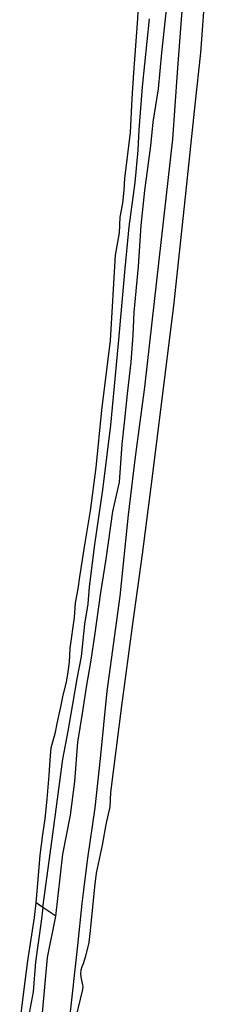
# Model space of a CAD drawing. Header units: metres. Extents: x 102000 to 105000, y 414600 to 420766.
# Tile 71 of 256: x 102902 to 102955, y 417251 to 417517. Entities that reach past the tile are written whole.
import ezdxf

# ---------------------------------------------------------------- set-up
doc = ezdxf.new("R2010")
doc.units = ezdxf.units.M
doc.layers.get('0').update_dxf_attribs({"color": 8})

msp = doc.modelspace()

# ---------------------------------------------------------------- linework, layer by layer
for p, q in [((102954.94, 417567.03), (102951.48, 417515.66)), ((102933.98, 417516.25), (102935, 417532.24)), ((102946.16, 417523.46), (102944.68, 417502.91)), ((102940.51, 417508.27), (102941.85, 417520.81)), ((102932.94, 417502.82), (102933.98, 417516.25)), ((102935.33, 417499.06), (102937.18, 417517.45)), ((102951.48, 417515.66), (102950.93, 417508.2)), ((102939.64, 417498.51), (102940.51, 417508.27)), ((102950.93, 417508.2), (102949.4, 417494.16)), ((102932.51, 417495.92), (102932.94, 417502.82)), ((102944.68, 417502.91), (102943.42, 417484.91)), ((102934.44, 417487.46), (102935.33, 417499.06)), ((102938.15, 417489.48), (102939.64, 417498.51)), ((102932.1, 417486.71), (102932.51, 417495.92)), ((102949.4, 417494.16), (102946.98, 417471.05)), ((102937.54, 417483.06), (102938.15, 417489.48)), ((102930.53, 417474.27), (102932.1, 417486.71)), ((102934.09, 417481.91), (102934.44, 417487.46)), ((102943.42, 417484.91), (102937.8, 417435.4)), ((102933.3, 417473.14), (102934.09, 417481.91)), ((102935.93, 417470.99), (102937.54, 417483.06)), ((102930.34, 417471.15), (102930.53, 417474.27)), ((102931.75, 417461.22), (102933.3, 417473.14)), ((102929.96, 417467.55), (102930.34, 417471.15)), ((102934.97, 417461.58), (102935.93, 417470.99)), ((102946.98, 417471.05), (102943.72, 417440.63)), ((102929.31, 417463.79), (102929.96, 417467.55)), ((102929.1, 417459.54), (102929.31, 417463.79)), ((102928.05, 417453.51), (102929.1, 417459.54)), ((102930.66, 417449.95), (102931.75, 417461.22)), ((102934.19, 417450.46), (102934.97, 417461.58)), ((102926.63, 417430.42), (102928.05, 417453.51)), ((102928.83, 417429.61), (102930.66, 417449.95)), ((102933.07, 417438.1), (102934.19, 417450.46)), ((102943.72, 417440.63), (102937.87, 417393.71)), ((102932.81, 417431.91), (102933.07, 417438.1)), ((102937.8, 417435.4), (102935.83, 417417.8)), ((102924.29, 417411.59), (102926.63, 417430.42)), ((102932.25, 417424.64), (102932.81, 417431.91)), ((102926.76, 417407.59), (102928.83, 417429.61)), ((102931.27, 417416.01), (102932.25, 417424.64)), ((102935.83, 417417.8), (102933.28, 417398.26)), ((102930.58, 417408.98), (102931.27, 417416.01)), ((102922.83, 417396.09), (102924.29, 417411.59)), ((102929.8, 417402.45), (102930.58, 417408.98)), ((102924.6, 417390.12), (102926.76, 417407.59)), ((102929.1, 417392.12), (102929.8, 417402.45)), ((102933.28, 417398.26), (102931.42, 417383.36)), ((102921.24, 417384.36), (102922.83, 417396.09)), ((102937.87, 417393.71), (102935.17, 417372.69)), ((102927.29, 417384.24), (102929.1, 417392.12)), ((102922.47, 417375.28), (102924.6, 417390.12)), ((102919.82, 417375.7), (102921.24, 417384.36)), ((102925.47, 417371.3), (102927.29, 417384.24)), ((102931.42, 417383.36), (102929.16, 417361.36)), ((102918.38, 417366.52), (102919.82, 417375.7)), ((102921.04, 417363.89), (102922.47, 417375.28)), ((102935.17, 417372.69), (102932.6, 417353.87)), ((102924.08, 417362.33), (102925.47, 417371.3)), ((102917.94, 417363.32), (102918.38, 417366.52)), ((102920.63, 417359.25), (102921.04, 417363.89)), ((102917.24, 417359.5), (102917.94, 417363.32)), ((102922.4, 417350.73), (102924.08, 417362.33)), ((102929.16, 417361.36), (102925.68, 417335.64)), ((102916.98, 417355.55), (102917.24, 417359.5)), ((102919.7, 417353.76), (102920.63, 417359.25)), ((102915.8, 417347.24), (102916.98, 417355.55)), ((102918.85, 417345.03), (102919.7, 417353.76)), ((102932.6, 417353.87), (102929.62, 417331.69)), ((102921.49, 417344), (102922.4, 417350.73)), ((102915.61, 417343.51), (102915.8, 417347.24)), ((102917.71, 417338.99), (102918.85, 417345.03)), ((102915.28, 417340.84), (102915.61, 417343.51)), ((102920.16, 417336.74), (102921.49, 417344)), ((102914.78, 417338.03), (102915.28, 417340.84)), ((102913.87, 417334.54), (102914.78, 417338.03)), ((102916.54, 417332.16), (102917.71, 417338.99)), ((102913.28, 417331.36), (102913.87, 417334.54)), ((102919.11, 417329.61), (102920.16, 417336.74)), ((102925.68, 417335.64), (102923.92, 417317.47)), ((102915.26, 417324.81), (102916.54, 417332.16)), ((102929.62, 417331.69), (102926.67, 417308.2)), ((102912.32, 417326.93), (102913.28, 417331.36)), ((102917.85, 417321.8), (102919.11, 417329.61)), ((102911.79, 417324.59), (102912.32, 417326.93)), ((102910.7, 417320.34), (102911.79, 417324.59)), ((102913.85, 417317.28), (102915.26, 417324.81)), ((102917.05, 417311.19), (102917.85, 417321.8)), ((102910.4, 417316.96), (102910.7, 417320.34)), ((102910.15, 417312.91), (102910.4, 417316.96)), ((102910.9, 417295.62), (102913.85, 417317.28)), ((102923.92, 417317.47), (102922.42, 417304.07)), ((102909.59, 417306.44), (102910.15, 417312.91)), ((102915.9, 417302.15), (102917.05, 417311.19)), ((102926.67, 417308.2), (102926.53, 417304.39)), ((102909.04, 417301.11), (102909.59, 417306.44)), ((102922.42, 417304.07), (102920.4, 417289.86)), ((102926.53, 417304.39), (102925.39, 417299.55)), ((102908.41, 417296.9), (102909.04, 417301.11)), ((102913.82, 417291.54), (102915.9, 417302.15)), ((102925.39, 417299.55), (102924.39, 417293.96)), ((102907.66, 417291.28), (102908.41, 417296.9)), ((102908.39, 417277.17), (102910.9, 417295.62)), ((102924.39, 417293.96), (102922.84, 417286.42)), ((102907.25, 417285.76), (102907.66, 417291.28)), ((102911.9, 417274.78), (102913.82, 417291.54)), ((102920.4, 417289.86), (102919.38, 417281.86)), ((102922.84, 417286.42), (102922.33, 417282.73)), ((102906.64, 417278.37), (102907.25, 417285.76)), ((102919.38, 417281.86), (102918.96, 417278.18)), ((102922.33, 417282.73), (102921.16, 417270.96)), ((102906.16, 417274.43), (102906.64, 417278.37)), ((102908.39, 417277.17), (102906.64, 417278.37)), ((102908.39, 417277.17), (102907.96, 417273.39)), ((102911.9, 417274.78), (102908.39, 417277.17)), ((102918.96, 417278.18), (102917.79, 417266.85)), ((102904.32, 417262.76), (102906.16, 417274.43)), ((102907.96, 417273.39), (102906.4, 417262.46)), ((102909.68, 417263.64), (102911.9, 417274.78)), ((102921.16, 417270.96), (102920.78, 417267.69)), ((102917.79, 417266.85), (102915.58, 417247.29)), ((102920.78, 417267.69), (102919.94, 417263.98)), ((102903.3, 417254.35), (102904.32, 417262.76)), ((102906.4, 417262.46), (102905.77, 417254.34)), ((102908.21, 417247.62), (102909.68, 417263.64)), ((102919.94, 417263.98), (102919.3, 417261.93)), ((102918.67, 417260.18), (102918.58, 417259.26)), ((102918.91, 417261.08), (102918.67, 417260.18)), ((102919.3, 417261.93), (102918.91, 417261.08)), ((102918.58, 417259.26), (102918.66, 417258.33)), ((102918.66, 417258.33), (102919.13, 417256.22)), ((102919.15, 417254.97), (102916.29, 417243.34)), ((102919.13, 417256.22), (102919.22, 417255.71)), ((102919.22, 417255.71), (102919.15, 417254.97)), ((102902.18, 417245.57), (102903.3, 417254.35)), ((102905.77, 417254.34), (102904.7, 417248.53))]:
    msp.add_line(p, q)

doc.saveas('drawing.dxf')
